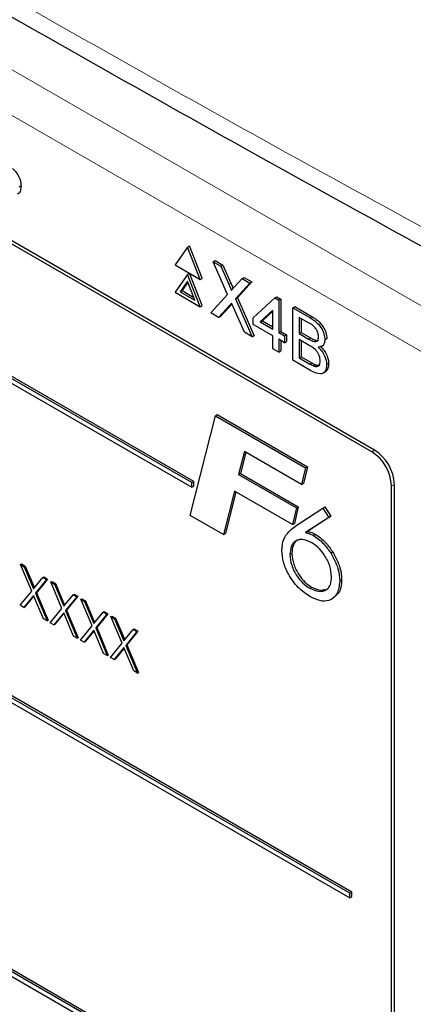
# Paper-space layout 'Blatt2' of a CAD drawing. Header units: millimetres. Extents: x 5 to 418, y 2 to 292.
# Tile 31 of 50: x 88.35 to 93.98, y 183.67 to 197.77. Entities that reach past the tile are written whole.
import ezdxf

# ---------------------------------------------------------------- set-up
doc = ezdxf.new("R2010")
doc.units = ezdxf.units.MM

psp = doc.layouts.new('Blatt2')

# ---------------------------------------------------------------- linework, layer by layer
at = {"color": 7, "linetype": 'Continuous', "lineweight": 18}
for p, q in [((77.656, 203.16), (95.485, 192.868)), ((95.202, 192.378), (77.373, 202.67)), ((91.345, 193.982), (91.373, 193.998)), ((91.353, 193.675), (91.382, 193.691)), ((92.503, 193.504), (92.531, 193.52)), ((92.485, 193.196), (92.514, 193.212)), ((92.505, 192.838), (92.534, 192.854)), ((93.389, 191.581), (93.429, 191.605)), ((93.671, 191.091), (93.712, 191.115))]:
    psp.add_line(p, q, dxfattribs=at)
at = {"color": 7, "linetype": 'Continuous', "lineweight": 25}
for p, q in [((93.429, 191.605), (79.145, 199.85)), ((93.389, 191.581), (79.246, 199.745)), ((90.815, 191.14), (82.047, 196.202)), ((82.047, 196.137), (90.815, 191.075)), ((90.843, 191.157), (82.075, 196.218)), ((88.345, 195.373), (88.373, 195.389)), ((90.754, 194.513), (90.575, 194.258)), ((90.754, 194.513), (90.782, 194.53)), ((90.934, 194.05), (90.754, 194.513)), ((90.962, 194.067), (90.782, 194.53)), ((91.121, 194.302), (91.149, 194.318)), ((91.328, 193.835), (91.121, 194.302)), ((91.121, 194.302), (91.231, 194.238)), ((91.149, 194.318), (91.26, 194.254)), ((90.575, 194.258), (90.934, 194.05)), ((90.754, 194.121), (90.782, 194.138)), ((90.962, 193.675), (90.782, 194.138)), ((91.231, 194.238), (91.26, 194.254)), ((91.231, 194.238), (91.345, 193.982)), ((91.26, 194.254), (91.373, 193.998)), ((90.754, 194.121), (90.575, 193.866)), ((90.754, 194.023), (90.648, 193.872)), ((90.76, 194.008), (90.676, 193.889)), ((90.934, 193.658), (90.754, 194.121)), ((90.86, 193.75), (90.754, 194.023)), ((90.934, 194.05), (90.962, 194.067)), ((91.421, 193.938), (91.534, 194.063)), ((91.646, 193.998), (91.439, 193.77)), ((91.675, 194.015), (91.468, 193.786)), ((91.534, 194.063), (91.563, 194.079)), ((91.534, 194.063), (91.646, 193.998)), ((91.563, 194.079), (91.675, 194.015)), ((91.646, 193.998), (91.675, 194.015)), ((90.575, 193.866), (90.934, 193.658)), ((90.648, 193.872), (90.676, 193.889)), ((90.648, 193.872), (90.86, 193.75)), ((90.676, 193.889), (90.844, 193.792)), ((91.088, 193.57), (91.328, 193.835)), ((91.439, 193.77), (91.468, 193.786)), ((91.439, 193.77), (91.68, 193.228)), ((91.468, 193.786), (91.708, 193.244)), ((91.692, 193.5), (92.001, 193.784)), ((92.001, 193.784), (92.029, 193.8)), ((92.001, 193.784), (92.059, 193.75)), ((92.029, 193.8), (92.088, 193.767)), ((92.059, 193.75), (92.088, 193.767)), ((92.059, 193.75), (92.059, 193.288)), ((92.088, 193.767), (92.088, 193.304)), ((90.934, 193.658), (90.962, 193.675)), ((91.199, 193.505), (91.088, 193.57)), ((91.353, 193.675), (91.199, 193.505)), ((91.382, 193.691), (91.228, 193.521)), ((91.388, 193.699), (91.382, 193.691)), ((91.569, 193.292), (91.411, 193.649)), ((91.976, 193.607), (91.795, 193.44)), ((91.976, 193.597), (91.824, 193.457)), ((91.976, 193.336), (91.976, 193.607)), ((92.26, 193.644), (92.288, 193.661)), ((92.26, 192.893), (92.26, 193.644)), ((92.26, 193.644), (92.503, 193.504)), ((92.288, 193.661), (92.531, 193.52)), ((91.199, 193.505), (91.228, 193.521)), ((91.692, 193.403), (91.692, 193.5)), ((91.795, 193.44), (91.824, 193.457)), ((91.795, 193.44), (91.976, 193.336)), ((91.824, 193.457), (91.976, 193.369)), ((92.475, 193.433), (92.351, 193.505)), ((92.351, 193.505), (92.351, 193.274)), ((92.38, 193.488), (92.38, 193.29)), ((91.68, 193.228), (91.569, 193.292)), ((91.976, 193.24), (91.692, 193.403)), ((92.059, 193.288), (92.088, 193.304)), ((92.059, 193.288), (92.143, 193.24)), ((92.088, 193.304), (92.171, 193.256)), ((92.351, 193.274), (92.38, 193.29)), ((92.38, 193.29), (92.514, 193.212)), ((91.68, 193.228), (91.708, 193.244)), ((91.976, 193.057), (91.976, 193.24)), ((92.143, 193.143), (92.059, 193.192)), ((92.059, 193.192), (92.059, 193.009)), ((92.088, 193.175), (92.088, 193.025)), ((92.143, 193.24), (92.171, 193.256)), ((92.143, 193.24), (92.143, 193.143)), ((92.143, 193.143), (92.171, 193.16)), ((92.171, 193.256), (92.171, 193.16)), ((92.351, 193.274), (92.485, 193.196)), ((92.495, 193.104), (92.351, 193.187)), ((92.351, 193.187), (92.351, 192.927)), ((92.38, 193.17), (92.38, 192.943)), ((92.564, 193.16), (92.592, 193.176)), ((92.718, 193.185), (92.747, 193.201)), ((93.077, 185.261), (79.501, 193.099)), ((79.501, 193.033), (93.077, 185.196)), ((93.106, 185.278), (79.529, 193.115)), ((92.059, 193.009), (91.976, 193.057)), ((92.059, 193.009), (92.088, 193.025)), ((92.671, 193.089), (92.703, 193.107)), ((92.504, 192.752), (92.26, 192.893)), ((92.351, 192.927), (92.38, 192.943)), ((92.351, 192.927), (92.505, 192.838)), ((92.38, 192.943), (92.534, 192.854)), ((92.561, 192.809), (92.589, 192.826)), ((92.688, 192.705), (92.72, 192.723)), ((92.743, 192.829), (92.772, 192.845)), ((90.791, 190.671), (91.152, 192.096)), ((91.152, 192.096), (91.18, 192.113)), ((91.152, 192.096), (92.441, 191.352)), ((91.18, 192.113), (92.469, 191.368)), ((91.567, 191.584), (91.484, 191.255)), ((91.588, 191.572), (91.512, 191.272)), ((92.386, 191.111), (91.567, 191.584)), ((92.441, 191.352), (92.386, 191.111)), ((92.469, 191.368), (92.414, 191.128)), ((92.441, 191.352), (92.469, 191.368)), ((91.484, 191.255), (91.512, 191.272)), ((91.484, 191.255), (92.31, 190.779)), ((91.512, 191.272), (92.338, 190.795)), ((90.815, 191.14), (90.843, 191.157)), ((90.815, 191.075), (90.815, 191.14)), ((90.815, 191.075), (90.843, 191.091)), ((90.843, 191.091), (90.843, 191.157)), ((92.386, 191.111), (92.414, 191.128)), ((93.671, 178.027), (93.671, 191.091)), ((93.712, 177.887), (93.712, 191.115)), ((91.424, 191.018), (91.267, 190.397)), ((91.445, 191.006), (91.295, 190.413)), ((92.255, 190.538), (91.424, 191.018)), ((92.31, 190.779), (92.255, 190.538)), ((92.338, 190.795), (92.283, 190.554)), ((92.31, 190.779), (92.338, 190.795)), ((92.358, 190.559), (92.69, 190.774)), ((92.69, 190.774), (92.719, 190.791)), ((92.69, 190.774), (92.776, 190.642)), ((92.719, 190.791), (92.805, 190.658)), ((91.267, 190.397), (90.791, 190.671)), ((92.776, 190.642), (92.443, 190.425)), ((92.805, 190.658), (92.471, 190.442)), ((92.776, 190.642), (92.805, 190.658)), ((92.255, 190.538), (92.283, 190.554)), ((91.267, 190.397), (91.295, 190.413)), ((92.443, 190.425), (92.471, 190.442)), ((92.549, 190.387), (92.578, 190.403)), ((92.219, 190.109), (92.247, 190.125)), ((92.801, 190.133), (92.829, 190.149)), ((88.367, 189.967), (88.381, 189.975)), ((88.367, 189.967), (88.419, 189.936)), ((88.526, 189.587), (88.367, 189.967)), ((88.381, 189.975), (88.434, 189.945)), ((88.419, 189.936), (88.434, 189.945)), ((88.419, 189.936), (88.553, 189.619)), ((88.434, 189.945), (88.564, 189.633)), ((88.553, 189.619), (88.686, 189.783)), ((88.753, 189.76), (88.593, 189.564)), ((88.686, 189.783), (88.7, 189.791)), ((88.686, 189.783), (88.739, 189.752)), ((88.7, 189.791), (88.753, 189.76)), ((88.739, 189.752), (88.753, 189.76)), ((88.739, 189.752), (88.579, 189.556)), ((88.797, 189.718), (88.812, 189.726)), ((88.797, 189.718), (88.85, 189.688)), ((88.957, 189.338), (88.797, 189.718)), ((88.812, 189.726), (88.864, 189.696)), ((88.85, 189.688), (88.864, 189.696)), ((88.85, 189.688), (88.984, 189.37)), ((88.864, 189.696), (88.995, 189.385)), ((92.501, 189.627), (92.529, 189.644)), ((92.93, 189.73), (92.958, 189.746)), ((88.36, 189.383), (88.526, 189.587)), ((88.553, 189.524), (88.413, 189.352)), ((88.555, 189.518), (88.427, 189.36)), ((88.693, 189.191), (88.553, 189.524)), ((88.579, 189.556), (88.593, 189.564)), ((88.579, 189.556), (88.745, 189.16)), ((88.593, 189.564), (88.759, 189.169)), ((88.984, 189.37), (89.117, 189.534)), ((89.17, 189.503), (89.01, 189.307)), ((89.184, 189.512), (89.024, 189.316)), ((89.117, 189.534), (89.131, 189.542)), ((89.117, 189.534), (89.17, 189.503)), ((89.131, 189.542), (89.184, 189.512)), ((89.17, 189.503), (89.184, 189.512)), ((89.228, 189.47), (89.242, 189.478)), ((89.242, 189.478), (89.295, 189.447)), ((88.413, 189.352), (88.36, 189.383)), ((88.413, 189.352), (88.427, 189.36)), ((88.791, 189.134), (88.957, 189.338)), ((89.228, 189.47), (89.281, 189.439)), ((89.388, 189.089), (89.228, 189.47)), ((89.281, 189.439), (89.295, 189.447)), ((89.281, 189.439), (89.414, 189.122)), ((89.295, 189.447), (89.426, 189.136)), ((93.106, 181.358), (79.529, 189.196)), ((88.745, 189.16), (88.693, 189.191)), ((88.984, 189.275), (88.844, 189.104)), ((88.986, 189.269), (88.858, 189.112)), ((89.123, 188.942), (88.984, 189.275)), ((89.01, 189.307), (89.024, 189.316)), ((89.01, 189.307), (89.176, 188.912)), ((89.024, 189.316), (89.19, 188.92)), ((89.414, 189.122), (89.548, 189.285)), ((89.6, 189.255), (89.441, 189.059)), ((89.614, 189.263), (89.455, 189.067)), ((89.548, 189.285), (89.562, 189.293)), ((89.548, 189.285), (89.6, 189.255)), ((89.562, 189.293), (89.614, 189.263)), ((89.6, 189.255), (89.614, 189.263)), ((89.659, 189.221), (89.673, 189.229)), ((89.659, 189.221), (89.712, 189.19)), ((89.819, 188.841), (89.659, 189.221)), ((89.673, 189.229), (89.726, 189.199)), ((89.712, 189.19), (89.726, 189.199)), ((89.712, 189.19), (89.845, 188.873)), ((89.726, 189.199), (89.857, 188.887)), ((93.077, 181.342), (79.501, 189.179)), ((79.501, 189.114), (93.077, 181.277)), ((88.745, 189.16), (88.759, 189.169)), ((88.844, 189.104), (88.791, 189.134)), ((88.844, 189.104), (88.858, 189.112)), ((89.222, 188.885), (89.388, 189.089)), ((89.441, 189.059), (89.455, 189.067)), ((89.441, 189.059), (89.607, 188.663)), ((89.455, 189.067), (89.621, 188.671)), ((89.176, 188.912), (89.123, 188.942)), ((89.176, 188.912), (89.19, 188.92)), ((89.414, 189.026), (89.274, 188.855)), ((89.417, 189.02), (89.289, 188.863)), ((89.554, 188.693), (89.414, 189.026)), ((89.845, 188.873), (89.978, 189.036)), ((90.031, 189.006), (89.872, 188.81)), ((90.045, 189.014), (89.886, 188.818)), ((89.978, 189.036), (89.993, 189.045)), ((89.978, 189.036), (90.031, 189.006)), ((89.993, 189.045), (90.045, 189.014)), ((90.031, 189.006), (90.045, 189.014)), ((89.274, 188.855), (89.222, 188.885)), ((89.274, 188.855), (89.289, 188.863)), ((89.653, 188.637), (89.819, 188.841)), ((89.845, 188.778), (89.705, 188.606)), ((89.848, 188.772), (89.719, 188.614)), ((89.985, 188.445), (89.845, 188.778)), ((89.872, 188.81), (89.886, 188.818)), ((89.872, 188.81), (90.038, 188.414)), ((89.886, 188.818), (90.052, 188.423)), ((89.607, 188.663), (89.554, 188.693)), ((89.607, 188.663), (89.621, 188.671)), ((89.705, 188.606), (89.653, 188.637)), ((89.705, 188.606), (89.719, 188.614)), ((90.038, 188.414), (89.985, 188.445)), ((90.038, 188.414), (90.052, 188.423)), ((93.077, 185.261), (93.106, 185.278)), ((93.077, 185.196), (93.077, 185.261)), ((93.106, 185.212), (93.106, 185.278)), ((93.077, 185.196), (93.106, 185.212))]:
    psp.add_line(p, q, dxfattribs=at)
for centre, start, end in [((93.098, 191.087), 2.6054, 57.3945), ((93.057, 191.064), 2.6056, 57.3943)]:
    psp.add_arc(centre, 0.615, start, end, dxfattribs=at)
at = {"color": 7, "linetype": 'Continuous', "lineweight": 18}
psp.add_open_spline([(70.434, 208.913), (72.51, 207.585), (76.663, 204.926), (84.246, 200.351), (93.213, 195.203), (100.279, 191.497), (103.814, 189.643)], degree=3, knots=[0, 0, 0, 0, 0.197048, 0.394202, 0.696907, 1, 1, 1, 1], dxfattribs=at)
at = {"color": 7, "linetype": 'Continuous', "lineweight": 25}
for points, knots in [([(70.6, 208.551), (71.956, 207.677), (74.894, 205.785), (79.523, 202.93), (84.468, 199.976), (89.507, 197.071), (94.636, 194.217), (99.458, 191.617), (102.607, 189.992), (103.986, 189.281)], [0, 0, 0, 0, 0.129176, 0.279747, 0.430402, 0.581177, 0.731953, 0.88267, 1, 1, 1, 1]), ([(88.251, 195.639), (88.27, 195.621), (88.307, 195.583), (88.348, 195.513), (88.37, 195.445), (88.372, 195.408), (88.373, 195.389)], [0, 0, 0, 0, 0.28021, 0.559671, 0.779712, 1, 1, 1, 1]), ([(88.373, 195.389), (88.371, 195.366), (88.367, 195.319), (88.346, 195.277), (88.324, 195.272), (88.32, 195.27)], [0, 0, 0, 0, 0.444766, 0.889597, 1, 1, 1, 1]), ([(91.373, 193.998), (91.38, 193.981), (91.39, 193.958), (91.402, 193.931), (91.404, 193.922), (91.404, 193.919)], [0, 0, 0, 0, 0.646889, 0.900993, 1, 1, 1, 1]), ([(91.345, 193.982), (91.352, 193.965), (91.362, 193.941), (91.375, 193.911), (91.377, 193.898), (91.379, 193.891)], [0, 0, 0, 0, 0.561288, 0.781768, 1, 1, 1, 1]), ([(91.379, 193.891), (91.387, 193.9), (91.401, 193.915), (91.415, 193.931), (91.421, 193.938)], [0, 0, 0, 0, 0.560015, 1, 1, 1, 1]), ([(91.384, 193.709), (91.378, 193.702), (91.368, 193.691), (91.358, 193.68), (91.353, 193.675)], [0, 0, 0, 0, 0.559988, 1, 1, 1, 1]), ([(91.411, 193.649), (91.406, 193.66), (91.397, 193.68), (91.388, 193.7), (91.384, 193.709)], [0, 0, 0, 0, 0.5600052, 1, 1, 1, 1]), ([(92.627, 193.228), (92.625, 193.25), (92.622, 193.282), (92.602, 193.328), (92.558, 193.389), (92.512, 193.414), (92.475, 193.433)], [0, 0, 0, 0, 0.249512, 0.375021, 0.500244, 1, 1, 1, 1]), ([(92.503, 193.504), (92.532, 193.486), (92.59, 193.451), (92.665, 193.366), (92.709, 193.268), (92.715, 193.212), (92.718, 193.185)], [0, 0, 0, 0, 0.281117, 0.560025, 0.780112, 1, 1, 1, 1]), ([(92.531, 193.52), (92.56, 193.502), (92.618, 193.467), (92.693, 193.382), (92.738, 193.284), (92.744, 193.229), (92.747, 193.201)], [0, 0, 0, 0, 0.281117, 0.560025, 0.780112, 1, 1, 1, 1]), ([(92.485, 193.196), (92.5, 193.188), (92.527, 193.172), (92.552, 193.164), (92.564, 193.16)], [0, 0, 0, 0, 0.560394, 1, 1, 1, 1]), ([(92.514, 193.212), (92.528, 193.204), (92.555, 193.189), (92.581, 193.18), (92.592, 193.176)], [0, 0, 0, 0, 0.560394, 1, 1, 1, 1]), ([(92.564, 193.16), (92.574, 193.159), (92.595, 193.156), (92.622, 193.177), (92.625, 193.209), (92.627, 193.228)], [0, 0, 0, 0, 0.2808706, 0.5610645, 1, 1, 1, 1]), ([(92.592, 193.176), (92.603, 193.174), (92.617, 193.171), (92.626, 193.18), (92.629, 193.182)], [0, 0, 0, 0, 0.753769, 1, 1, 1, 1]), ([(92.718, 193.185), (92.716, 193.166), (92.713, 193.13), (92.681, 193.086), (92.644, 193.082), (92.621, 193.079)], [0, 0, 0, 0, 0.280332, 0.560798, 1, 1, 1, 1]), ([(92.652, 192.883), (92.65, 192.906), (92.647, 192.94), (92.625, 192.988), (92.581, 193.054), (92.533, 193.082), (92.495, 193.104)], [0, 0, 0, 0, 0.249804, 0.375552, 0.501157, 1, 1, 1, 1]), ([(92.621, 193.079), (92.64, 193.061), (92.677, 193.023), (92.717, 192.953), (92.74, 192.885), (92.742, 192.848), (92.743, 192.829)], [0, 0, 0, 0, 0.2802114, 0.5596715, 0.7797127, 1, 1, 1, 1]), ([(92.649, 193.096), (92.668, 193.077), (92.706, 193.039), (92.746, 192.969), (92.768, 192.902), (92.771, 192.864), (92.772, 192.845)], [0, 0, 0, 0, 0.2802114, 0.5596715, 0.7797127, 1, 1, 1, 1]), ([(92.561, 192.809), (92.575, 192.805), (92.604, 192.797), (92.634, 192.814), (92.649, 192.845), (92.651, 192.871), (92.652, 192.883)], [0, 0, 0, 0, 0.280289, 0.559016, 0.779403, 1, 1, 1, 1]), ([(92.743, 192.829), (92.741, 192.805), (92.737, 192.758), (92.706, 192.709), (92.63, 192.685), (92.556, 192.724), (92.504, 192.752)], [0, 0, 0, 0, 0.187142, 0.374317, 0.560785, 1, 1, 1, 1]), ([(92.505, 192.838), (92.516, 192.832), (92.534, 192.821), (92.553, 192.813), (92.561, 192.809)], [0, 0, 0, 0, 0.5600973, 1, 1, 1, 1]), ([(92.534, 192.854), (92.544, 192.848), (92.563, 192.837), (92.581, 192.829), (92.589, 192.826)], [0, 0, 0, 0, 0.5600973, 1, 1, 1, 1]), ([(92.589, 192.826), (92.604, 192.821), (92.626, 192.813), (92.642, 192.823), (92.647, 192.827)], [0, 0, 0, 0, 0.658902, 1, 1, 1, 1]), ([(92.772, 192.845), (92.769, 192.822), (92.765, 192.776), (92.744, 192.734), (92.722, 192.728), (92.718, 192.727)], [0, 0, 0, 0, 0.444754, 0.889587, 1, 1, 1, 1]), ([(92.103, 190.17), (92.108, 190.225), (92.118, 190.337), (92.217, 190.462), (92.304, 190.522), (92.358, 190.559)], [0, 0, 0, 0, 0.279365, 0.559157, 1, 1, 1, 1]), ([(92.523, 190.284), (92.478, 190.304), (92.388, 190.344), (92.289, 190.307), (92.228, 190.227), (92.222, 190.148), (92.219, 190.109)], [0, 0, 0, 0, 0.2795568, 0.5592951, 0.7795297, 1, 1, 1, 1]), ([(92.376, 190.33), (92.355, 190.325), (92.304, 190.315), (92.256, 190.241), (92.25, 190.164), (92.247, 190.125)], [0, 0, 0, 0, 0.266556, 0.633082, 1, 1, 1, 1]), ([(92.443, 190.425), (92.462, 190.421), (92.497, 190.413), (92.533, 190.395), (92.549, 190.387)], [0, 0, 0, 0, 0.560135, 1, 1, 1, 1]), ([(92.471, 190.442), (92.491, 190.437), (92.525, 190.43), (92.562, 190.411), (92.578, 190.403)], [0, 0, 0, 0, 0.560135, 1, 1, 1, 1]), ([(92.549, 190.387), (92.601, 190.351), (92.694, 190.287), (92.768, 190.18), (92.801, 190.133)], [0, 0, 0, 0, 0.559286, 1, 1, 1, 1]), ([(92.578, 190.403), (92.629, 190.367), (92.722, 190.303), (92.797, 190.197), (92.829, 190.149)], [0, 0, 0, 0, 0.559286, 1, 1, 1, 1]), ([(92.814, 189.793), (92.809, 189.845), (92.799, 189.948), (92.718, 190.1), (92.623, 190.218), (92.556, 190.262), (92.523, 190.284)], [0, 0, 0, 0, 0.27948, 0.559097, 0.779433, 1, 1, 1, 1]), ([(92.505, 189.508), (92.448, 189.547), (92.333, 189.626), (92.199, 189.814), (92.115, 190.006), (92.107, 190.115), (92.103, 190.17)], [0, 0, 0, 0, 0.280045, 0.559692, 0.779777, 1, 1, 1, 1]), ([(92.219, 190.109), (92.223, 190.059), (92.232, 189.958), (92.31, 189.809), (92.403, 189.693), (92.468, 189.649), (92.501, 189.627)], [0, 0, 0, 0, 0.279639, 0.559187, 0.77952, 1, 1, 1, 1]), ([(92.247, 190.125), (92.252, 190.075), (92.261, 189.974), (92.339, 189.825), (92.432, 189.709), (92.496, 189.666), (92.529, 189.644)], [0, 0, 0, 0, 0.279639, 0.559187, 0.77952, 1, 1, 1, 1]), ([(92.801, 190.133), (92.843, 190.056), (92.917, 189.919), (92.926, 189.788), (92.93, 189.73)], [0, 0, 0, 0, 0.558739, 1, 1, 1, 1]), ([(92.829, 190.149), (92.871, 190.073), (92.946, 189.935), (92.954, 189.804), (92.958, 189.746)], [0, 0, 0, 0, 0.558739, 1, 1, 1, 1]), ([(92.501, 189.627), (92.546, 189.608), (92.636, 189.569), (92.741, 189.596), (92.805, 189.675), (92.811, 189.754), (92.814, 189.793)], [0, 0, 0, 0, 0.279638, 0.55973, 0.779656, 1, 1, 1, 1]), ([(92.93, 189.73), (92.922, 189.663), (92.908, 189.53), (92.789, 189.445), (92.65, 189.437), (92.553, 189.484), (92.505, 189.508)], [0, 0, 0, 0, 0.27942, 0.558996, 0.779371, 1, 1, 1, 1]), ([(92.529, 189.644), (92.575, 189.622), (92.647, 189.588), (92.702, 189.608), (92.722, 189.615)], [0, 0, 0, 0, 0.637825, 1, 1, 1, 1]), ([(92.958, 189.746), (92.954, 189.675), (92.948, 189.574), (92.887, 189.536), (92.869, 189.525)], [0, 0, 0, 0, 0.703936, 1, 1, 1, 1])]:
    psp.add_open_spline(points, degree=3, knots=knots, dxfattribs=at)

doc.saveas('drawing.dxf')
